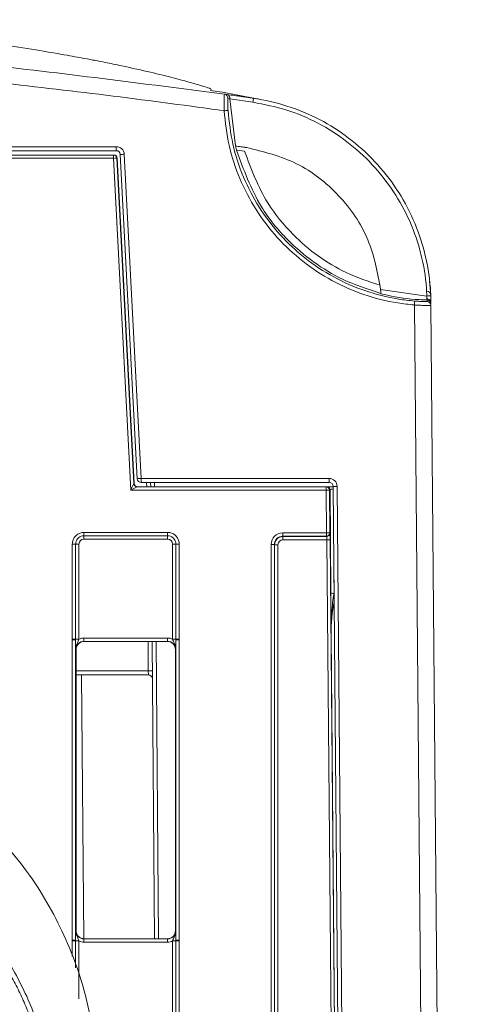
# Model space of a CAD drawing. Header units: millimetres. Extents: x 0 to 2100, y 0 to 1485.
# Tile 20 of 67: x 608 to 635, y 436 to 496. Entities that reach past the tile are written whole.
import ezdxf

# ---------------------------------------------------------------- set-up
doc = ezdxf.new("R2010")
doc.units = ezdxf.units.MM
doc.header["$LTSCALE"] = 5

msp = doc.modelspace()

# ---------------------------------------------------------------- linework, layer by layer
at = {"color": 7, "linetype": 'Continuous', "lineweight": 15}
for p, q in [((620.431, 491.144), (619.551, 491.277)), ((620.731, 490.766), (620.731, 490.798)), ((620.731, 490.766), (621.076, 487.927)), ((622.126, 490.566), (620.731, 490.766)), ((621.076, 487.927), (621.099, 487.924)), ((439.697, 487.381), (613.707, 487.381)), ((613.882, 487.643), (596.194, 487.643)), ((596.207, 487.885), (613.882, 487.885)), ((613.707, 487.183), (613.707, 487.381)), ((613.707, 487.381), (613.73, 487.381)), ((613.882, 487.885), (613.882, 487.643)), ((615.146, 467.87), (614.122, 487.415)), ((614.362, 487.43), (615.386, 467.885)), ((613.707, 487.183), (439.697, 487.183)), ((614.755, 467.183), (613.707, 487.183)), ((613.906, 487.191), (614.935, 467.571)), ((613.93, 487.191), (613.906, 487.191)), ((613.93, 487.191), (614.96, 467.571)), ((632.789, 479.754), (632.858, 478.955)), ((632.829, 479.432), (632.807, 479.671)), ((629.831, 479.273), (632.62, 478.883)), ((632.858, 478.954), (632.857, 478.96)), ((633.702, 268.385), (631.87, 478.342)), ((632.87, 478.314), (634.702, 268.385)), ((615.386, 467.885), (626.729, 467.885)), ((615.386, 467.643), (615.386, 467.885)), ((626.729, 467.643), (626.729, 467.885)), ((626.545, 467.183), (614.755, 467.183)), ((614.935, 467.571), (614.96, 467.571)), ((615.134, 467.382), (626.545, 467.382)), ((626.729, 467.643), (615.386, 467.643)), ((615.955, 467.382), (615.953, 467.643)), ((626.545, 467.183), (626.545, 467.382)), ((626.545, 467.382), (626.586, 467.382)), ((626.568, 464.606), (626.545, 467.183)), ((626.985, 467.382), (626.586, 467.382)), ((626.745, 467.183), (626.768, 464.606)), ((626.786, 467.183), (626.745, 467.183)), ((626.821, 461.021), (626.786, 467.183)), ((628.706, 268.381), (626.969, 467.405)), ((627.209, 467.409), (628.946, 268.385)), ((611.927, 464.632), (616.976, 464.632)), ((611.927, 464.43), (611.927, 464.632)), ((616.976, 464.43), (611.927, 464.43)), ((611.927, 464.43), (611.927, 464.229)), ((616.976, 464.229), (611.927, 464.229)), ((616.976, 464.43), (616.976, 464.632)), ((616.976, 464.43), (616.976, 464.229)), ((623.927, 464.606), (626.568, 464.606)), ((623.927, 464.404), (623.927, 464.606)), ((626.568, 464.404), (623.927, 464.404)), ((623.927, 464.404), (623.937, 464.385)), ((623.937, 464.385), (626.577, 464.385)), ((623.937, 464.385), (623.937, 464.183)), ((626.584, 464.183), (623.937, 464.183)), ((626.568, 464.404), (626.568, 464.606)), ((626.577, 464.385), (626.568, 464.404)), ((628.14, 285.973), (626.584, 464.183)), ((626.768, 464.606), (626.777, 464.587)), ((626.784, 464.183), (628.34, 285.973)), ((611.227, 458.2), (611.227, 463.932)), ((611.427, 463.93), (611.427, 458.198)), ((611.627, 463.929), (611.627, 458.197)), ((617.276, 458.197), (617.276, 463.929)), ((617.476, 458.198), (617.476, 463.93)), ((617.676, 463.932), (617.676, 458.2)), ((623.227, 286.277), (623.227, 463.906)), ((623.427, 463.904), (623.427, 286.275)), ((623.437, 463.885), (623.427, 463.904)), ((623.437, 286.275), (623.437, 463.885)), ((623.637, 463.883), (623.637, 286.273)), ((611.931, 458.266), (611.931, 458.064)), ((611.931, 458.266), (616.973, 458.266)), ((616.973, 458.266), (616.973, 458.064)), ((628.512, 268.429), (626.839, 458.455)), ((611.227, 458.152), (611.227, 458.2)), ((611.227, 440.055), (611.227, 458.152)), ((611.427, 458.198), (611.427, 458.15)), ((611.427, 458.15), (611.427, 440.053)), ((616.973, 458.064), (611.931, 458.064)), ((616.193, 440.132), (616.037, 458.064)), ((617.476, 458.15), (617.476, 458.198)), ((617.476, 440.053), (617.476, 458.15)), ((617.676, 458.2), (617.676, 458.152)), ((617.676, 458.152), (617.676, 440.055)), ((611.452, 457.564), (611.431, 457.564)), ((611.452, 440.632), (611.452, 457.564)), ((611.452, 457.564), (611.452, 457.564)), ((617.452, 440.632), (617.452, 457.564)), ((617.473, 457.564), (617.452, 457.564)), ((615.816, 456.043), (611.452, 456.043)), ((611.912, 440.14), (611.773, 456.043)), ((615.812, 456.281), (615.816, 456.043)), ((611.431, 440.632), (611.452, 440.632)), ((617.452, 440.632), (617.473, 440.632)), ((611.227, 440.007), (611.227, 440.055)), ((611.427, 440.053), (611.427, 440.005)), ((611.931, 440.132), (611.931, 439.934)), ((611.931, 440.132), (616.973, 440.132)), ((616.973, 439.934), (611.931, 439.934)), ((616.973, 440.132), (616.973, 439.934)), ((617.276, 430.307), (617.276, 440.003)), ((617.476, 440.005), (617.476, 440.053)), ((617.476, 430.308), (617.476, 440.005)), ((617.676, 440.055), (617.676, 440.007)), ((617.676, 440.007), (617.676, 430.31))]:
    msp.add_line(p, q, dxfattribs=at)
at = {"color": 8, "linetype": 'Continuous', "lineweight": 15}
for p, q in [((621.616, 487.609), (621.155, 487.675)), ((615.715, 467.382), (615.713, 467.643)), ((616.193, 467.643), (616.195, 467.382)), ((627.011, 462.632), (627.021, 460.955)), ((615.812, 456.281), (615.797, 458.064)), ((616.277, 458.064), (616.433, 440.132)), ((611.452, 456.281), (615.812, 456.281)), ((611.227, 439.085), (611.227, 440.007)), ((611.427, 440.005), (611.427, 438.39)), ((611.627, 440.003), (611.627, 436.506))]:
    msp.add_line(p, q, dxfattribs=at)
at = {"color": 7, "linetype": 'Continuous', "lineweight": 15, "flags": 128}
for points in [[(621.279, 490.93), (622.251, 490.788), (622.251, 490.788), (622.251, 490.788)], [(622.16, 490.802), (622.178, 490.799), (622.191, 490.797)], [(626.821, 461.021), (626.825, 461.008), (626.836, 460.995), (626.855, 460.984), (626.88, 460.974), (626.91, 460.965), (626.945, 460.959), (626.982, 460.956), (627.021, 460.955)]]:
    msp.add_lwpolyline(points, dxfattribs=at)
at = {"color": 7, "linetype": 'Continuous', "lineweight": 15}
for centre, radius, start, end in [((620.374, 490.811), 0.24, 359.96832, 82.08041), ((669.09, 483.829), 47.445, 171.54871, 171.83604), ((620.866, 483.103), 6.964, 91.98896, 93.9626), ((613.707, 487.181), 0.2, 3.00298, 89.99909), ((613.73, 487.181), 0.2, 3.00392, 90), ((613.882, 487.405), 0.48, 3, 90), ((613.882, 487.403), 0.24, 3, 90), ((614.662, 480.545), 6.891, 92.50078, 94.49735), ((614.062, 481.346), 5.847, 91.52506, 93.48412), ((632.62, 478.943), 0.237, 2.89255, 89.44799), ((632.618, 478.936), 0.24, 2.37978, 29.90144), ((717.114, 471.576), 85.512, 175.30215, 175.46155), ((632.93, 472.011), 6.879, 90.58307, 92.58157), ((632.63, 478.406), 0.24, 0.58472, 88.99249), ((632.63, 478.312), 0.24, 0.50813, 88.91789), ((615.687, 461), 6.891, 92.50078, 94.49735), ((615.386, 467.883), 0.24, 183, 270), ((626.729, 467.405), 0.48, 0.5, 90), ((615.134, 467.582), 0.2, 183.00298, 269.99909), ((615.159, 467.582), 0.2, 183.00392, 270), ((626.545, 467.182), 0.2, 0.50322, 89.99894), ((626.646, 461.337), 5.847, 89.02445, 90.98416), ((626.586, 467.182), 0.2, 0.50322, 89.99894), ((626.729, 467.403), 0.24, 0.5, 90), ((627.209, 460.531), 6.878, 90.00018, 91.99967), ((626.668, 458.76), 5.847, 89.02445, 90.98416), ((626.568, 464.604), 0.2, 270.007, 0.4908), ((626.577, 464.585), 0.2, 270.007, 0.4908), ((626.685, 458.337), 5.847, 89.02445, 90.98416), ((611.276, 458.006), 5.927, 88.54048, 90.47395), ((611.578, 469.855), 5.927, 268.54048, 270.47395), ((617.325, 469.855), 5.927, 269.52605, 271.45952), ((617.627, 458.006), 5.927, 89.52605, 91.45952), ((623.277, 458.058), 5.849, 88.52467, 90.48406), ((623.588, 469.732), 5.849, 268.52467, 270.48406), ((611.276, 452.274), 5.927, 88.54048, 90.47395), ((611.277, 452.304), 5.849, 88.52467, 90.48406), ((611.578, 464.123), 5.927, 268.54048, 270.47395), ((617.325, 464.123), 5.927, 269.52605, 271.45952), ((617.627, 452.274), 5.927, 89.52605, 91.45952), ((617.627, 452.304), 5.849, 89.51594, 91.47533), ((615.932, 449.405), 6.877, 89.0002, 90.9998), ((615.816, 455.803), 0.24, 0.5, 90), ((611.277, 434.206), 5.849, 88.52467, 90.48406), ((611.276, 434.08), 5.927, 88.54048, 90.47395), ((611.578, 445.93), 5.927, 268.54048, 270.47395), ((617.325, 445.93), 5.927, 269.52605, 271.45952), ((617.627, 434.206), 5.849, 89.51594, 91.47533), ((617.627, 434.08), 5.927, 89.52605, 91.45952)]:
    msp.add_arc(centre, radius, start, end, dxfattribs=at)
for centre, major_axis, ratio, start_param, end_param in [((614.755, 467.182), (0.18, 0.39), 0.001705, 0.005033, 1.567103), ((614.755, 467.182), (0.38, 0.2), 0.003599, 0.00683, 1.5689), ((626.986, 467.182), (0.2, -0.001), 0.341966, 1.577109, 3.136766), ((611.927, 463.929), (0.255, -0.158), 0.999915, 2.124401, 3.695121), ((616.976, 463.929), (0.255, 0.158), 0.999915, 5.729657, 7.300377), ((623.927, 463.906), (0.595, -0.368), 0.999915, 2.124401, 3.695121), ((623.927, 463.904), (0.362, -0.345), 0.999832, 2.3335, 3.90422), ((623.937, 463.885), (0.497, 0.055), 0.99993, 1.461534, 3.032254), ((623.937, 463.883), (0.255, -0.158), 0.999915, 2.124401, 3.695121), ((626.581, 464.185), (-0.004, 0.2), 0.017296, 4.703358, 6.265427), ((626.781, 464.187), (-0.004, 0.4), 0.00865, 4.703586, 6.265656), ((611.931, 457.566), (0.595, 0.368), 0.999915, 1.017192, 1.465705), ((616.973, 457.566), (0.595, -0.368), 0.999915, 1.675888, 2.124401), ((611.931, 457.564), (0.439, 0.24), 0.999873, 1.071025, 2.641898), ((611.952, 457.564), (-0.5, 0), 0.999962, 4.712389, 6.283109), ((616.952, 457.564), (0.425, -0.263), 0.999915, 0.553529, 2.124401), ((616.973, 457.564), (0.439, -0.24), 0.999873, 0.499695, 2.070567), ((611.931, 440.632), (0.439, 0.24), 0.999873, 2.641898, 4.212618), ((616.952, 440.632), (0.425, -0.263), 0.999915, 5.265994, 6.836714), ((616.973, 440.632), (0.439, -0.24), 0.999873, 5.21216, 6.78288), ((611.931, 440.634), (0.595, 0.368), 0.999915, 3.710423, 4.158784), ((616.973, 440.634), (0.595, -0.368), 0.999915, 5.265994, 5.714355)]:
    msp.add_ellipse(centre, major_axis=major_axis, ratio=ratio, start_param=start_param, end_param=end_param, dxfattribs=at)
at = {"color": 8, "linetype": 'Continuous', "lineweight": 15}
msp.add_ellipse((627.839, 458.425), major_axis=(-0.033, 3.292), ratio=0.303783, start_param=0.908922, end_param=1.558615, dxfattribs=at)
at = {"color": 7, "linetype": 'Continuous', "lineweight": 15}
for points, knots in [([(555.677, 495.54), (561.268, 495.48), (573.029, 495.354), (589.707, 494.38), (605.7, 492.957), (615.503, 491.685), (620.407, 491.049)], [0, 0, 0, 0, 0.258322, 0.54334, 0.771558, 1, 1, 1, 1]), ([(619.614, 491.332), (619.611, 491.343), (619.605, 491.369), (619.236, 491.494), (618.566, 491.696), (617.576, 491.969), (616.269, 492.299), (614.959, 492.599), (613.97, 492.809), (613.441, 492.917), (613.104, 492.985), (612.568, 493.088), (611.937, 493.208), (610.824, 493.413), (609.15, 493.701), (605.1, 494.341), (601.457, 494.776), (598.234, 495.053), (597.402, 495.122), (596.321, 495.202), (594.985, 495.288), (593.457, 495.369), (591.7, 495.441), (589.656, 495.497), (587.375, 495.534), (585.707, 495.537), (584.864, 495.538)], [0, 0, 0, 0, 0.0910852, 0.2006612, 0.3003209, 0.390179, 0.4704895, 0.5416414, 0.5580526, 0.5739262, 0.5892169, 0.5948188, 0.6006283, 0.6137079, 0.6298319, 0.6496533, 0.7303872, 0.7353245, 0.7410838, 0.7566563, 0.7789436, 0.8086091, 0.8460282, 0.8914691, 0.9451298, 1, 1, 1, 1]), ([(620.384, 490.051), (619.727, 490.141), (614.493, 490.863), (604.659, 492.039), (589.326, 493.416), (572.593, 494.385), (560.456, 494.495), (554.477, 494.549)], [0, 0, 0, 0, 0.030121, 0.239728, 0.449335, 0.728679, 1, 1, 1, 1]), ([(620.384, 490.051), (620.383, 490.165), (620.381, 490.394), (620.386, 490.697), (620.394, 490.922), (620.401, 491.034), (620.405, 491.045), (620.407, 491.049)], [0, 0, 0, 0, 0.2189803, 0.4387048, 0.6559661, 0.8702105, 1, 1, 1, 1]), ([(620.407, 491.049), (620.435, 491.046), (620.468, 491.042), (620.538, 491.033), (620.546, 491.033)], [0, 0, 0, 0, 0.895274, 1, 1, 1, 1]), ([(620.596, 491.109), (620.588, 491.111), (620.509, 491.127), (620.468, 491.136), (620.431, 491.144)], [0, 0, 0, 0, 0.100571, 1, 1, 1, 1]), ([(620.546, 491.033), (620.704, 491.01), (621.242, 490.934), (621.781, 490.857), (622.16, 490.802), (622.16, 490.802)], [0, 0, 0, 0, 0.294251, 0.999963, 1, 1, 1, 1]), ([(620.731, 490.798), (620.73, 490.821), (620.726, 490.867), (620.697, 490.935), (620.645, 490.997), (620.589, 491.024), (620.553, 491.031), (620.546, 491.032), (620.546, 491.033)], [0, 0, 0, 0, 0.173463, 0.345831, 0.600804, 0.930575, 0.992436, 1, 1, 1, 1]), ([(622.439, 490.762), (622.384, 490.772), (621.77, 490.891), (621.155, 491.005), (620.596, 491.109)], [0, 0, 0, 0, 0.090728, 1, 1, 1, 1]), ([(622.191, 490.797), (622.191, 490.797), (622.033, 490.821), (621.607, 490.883), (621.181, 490.945), (620.913, 490.984)], [0, 0, 0, 0, 0.000046, 0.371556, 1, 1, 1, 1]), ([(620.613, 490.811), (620.612, 490.808), (620.609, 490.8), (620.605, 490.716), (620.605, 490.548), (620.61, 490.321), (620.619, 490.149), (620.624, 490.063)], [0, 0, 0, 0, 0.130189, 0.344823, 0.562019, 0.781356, 1, 1, 1, 1]), ([(620.731, 490.798), (620.731, 490.798), (620.671, 490.805), (620.642, 490.808), (620.613, 490.811)], [0, 0, 0, 0, 0.001004, 1, 1, 1, 1]), ([(632.62, 478.883), (632.612, 479.049), (632.571, 479.896), (632.317, 481.431), (631.647, 483.389), (630.646, 485.221), (629.367, 486.843), (627.822, 488.241), (626.082, 489.343), (624.165, 490.169), (622.812, 490.433), (622.126, 490.566)], [0, 0, 0, 0, 0.029394, 0.14929, 0.27271, 0.392353, 0.515455, 0.634873, 0.757733, 0.877129, 1, 1, 1, 1]), ([(622.16, 490.802), (622.16, 490.802), (622.844, 490.703), (624.218, 490.387), (626.159, 489.578), (627.952, 488.442), (629.516, 487.034), (630.836, 485.369), (631.852, 483.521), (632.546, 481.508), (632.808, 479.942), (632.852, 479.059), (632.86, 478.889)], [0, 0, 0, 0, 0.000003, 0.11941, 0.242272, 0.361682, 0.484547, 0.604188, 0.727279, 0.84718, 0.97061, 1, 1, 1, 1]), ([(631.87, 478.342), (631.535, 478.377), (630.501, 478.485), (628.804, 478.923), (626.864, 479.767), (625.098, 480.936), (623.549, 482.378), (622.267, 484.064), (621.287, 485.938), (620.617, 487.952), (620.462, 489.351), (620.384, 490.051)], [0, 0, 0, 0, 0.056535, 0.174466, 0.292396, 0.410329, 0.528262, 0.646197, 0.764131, 0.882066, 1, 1, 1, 1]), ([(620.624, 490.063), (620.698, 489.387), (620.848, 488.014), (621.503, 486.048), (622.463, 484.199), (623.715, 482.553), (625.238, 481.127), (626.963, 479.988), (628.872, 479.147), (630.372, 478.772), (631.39, 478.625), (631.719, 478.595), (631.889, 478.579)], [0, 0, 0, 0, 0.116248, 0.235867, 0.352115, 0.471734, 0.58798, 0.707598, 0.823842, 0.943456, 0.970849, 1, 1, 1, 1]), ([(621.076, 487.927), (621.185, 487.911), (621.403, 487.88), (621.621, 487.849), (621.728, 487.833)], [0, 0, 0, 0, 0.50512, 1, 1, 1, 1]), ([(621.139, 487.678), (621.132, 487.707), (621.117, 487.766), (621.101, 487.843), (621.094, 487.898), (621.094, 487.922), (621.097, 487.923), (621.099, 487.924)], [0, 0, 0, 0, 0.234812, 0.470199, 0.690071, 0.892313, 1, 1, 1, 1]), ([(621.139, 487.678), (621.566, 486.5), (622.284, 484.516), (624.066, 482.341), (625.752, 480.901), (627.629, 479.752), (629.065, 479.293), (629.849, 479.042)], [0, 0, 0, 0, 0.290551, 0.48938, 0.648762, 0.808144, 1, 1, 1, 1]), ([(621.756, 487.829), (621.719, 487.834), (621.65, 487.845), (621.58, 487.855), (621.548, 487.86)], [0, 0, 0, 0, 0.5337834, 1, 1, 1, 1]), ([(621.616, 487.609), (622.022, 486.537), (622.719, 484.692), (624.818, 482.149), (627.17, 480.405), (629.111, 479.762), (629.805, 479.531)], [0, 0, 0, 0, 0.284486, 0.489686, 0.817511, 1, 1, 1, 1]), ([(621.728, 487.833), (622.77, 487.578), (624.853, 487.067), (627.413, 485.039), (629.255, 482.38), (629.641, 480.299), (629.831, 479.273)], [0, 0, 0, 0, 0.251542, 0.503108, 0.755292, 1, 1, 1, 1]), ([(629.85, 479.024), (629.85, 479.028), (629.849, 479.038), (629.846, 479.084), (629.842, 479.148), (629.836, 479.215), (629.833, 479.258), (629.831, 479.273)], [0, 0, 0, 0, 0.213729, 0.427269, 0.645964, 0.875505, 1, 1, 1, 1]), ([(632.634, 478.645), (632.474, 478.65), (631.672, 478.676), (630.737, 478.806), (629.982, 478.991), (629.85, 479.024)], [0, 0, 0, 0, 0.170646, 0.855247, 1, 1, 1, 1]), ([(632.858, 478.953), (632.858, 478.951), (632.858, 478.946), (632.856, 478.995), (632.851, 479.094), (632.843, 479.233), (632.835, 479.353), (632.83, 479.42), (632.829, 479.432)], [0, 0, 0, 0, 0.0895998, 0.3030557, 0.5176754, 0.7338778, 0.9516445, 1, 1, 1, 1]), ([(632.857, 478.956), (632.857, 478.969), (632.856, 478.995), (632.852, 479.064), (632.851, 479.097)], [0, 0, 0, 0, 0.5205775, 1, 1, 1, 1]), ([(631.889, 478.579), (631.945, 478.575), (632.084, 478.564), (632.294, 478.553), (632.482, 478.547), (632.61, 478.547), (632.626, 478.55), (632.635, 478.552)], [0, 0, 0, 0, 0.1429816, 0.3558777, 0.5696778, 0.7845742, 1, 1, 1, 1]), ([(632.631, 478.711), (632.631, 478.718), (632.63, 478.737), (632.628, 478.783), (632.625, 478.836), (632.621, 478.873), (632.62, 478.883)], [0, 0, 0, 0, 0.153964, 0.419736, 0.842378, 1, 1, 1, 1]), ([(632.634, 478.645), (632.634, 478.65), (632.633, 478.659), (632.632, 478.691), (632.631, 478.711), (632.631, 478.711)], [0, 0, 0, 0, 0.4921118, 0.9843593, 1, 1, 1, 1]), ([(632.631, 478.711), (632.662, 478.708), (632.724, 478.703), (632.802, 478.663), (632.857, 478.607), (632.864, 478.562), (632.868, 478.54)], [0, 0, 0, 0, 0.25, 0.5, 0.75, 1, 1, 1, 1]), ([(632.635, 478.552), (632.634, 478.556), (632.634, 478.573), (632.634, 478.615), (632.634, 478.645)], [0, 0, 0, 0, 0.263991, 1, 1, 1, 1]), ([(632.869, 478.405), (632.868, 478.421), (632.865, 478.464), (632.838, 478.53), (632.785, 478.593), (632.714, 478.636), (632.661, 478.642), (632.634, 478.645)], [0, 0, 0, 0, 0.128817, 0.348441, 0.566595, 0.783563, 1, 1, 1, 1]), ([(632.858, 478.947), (632.858, 478.947), (632.858, 478.946), (632.857, 478.96), (632.857, 478.966)], [0, 0, 0, 0, 0.557041, 1, 1, 1, 1]), ([(632.86, 478.889), (632.861, 478.869), (632.863, 478.794), (632.866, 478.687), (632.867, 478.594), (632.868, 478.554), (632.868, 478.54), (632.868, 478.54)], [0, 0, 0, 0, 0.157846, 0.581097, 0.846586, 0.999846, 1, 1, 1, 1]), ([(632.87, 478.314), (632.859, 478.313), (632.837, 478.31), (632.665, 478.31), (632.412, 478.316), (632.131, 478.327), (631.945, 478.338), (631.87, 478.342)], [0, 0, 0, 0, 0.214244, 0.428524, 0.642526, 0.856295, 1, 1, 1, 1]), ([(611.227, 463.932), (611.23, 463.976), (611.237, 464.099), (611.305, 464.274), (611.431, 464.439), (611.599, 464.563), (611.775, 464.625), (611.89, 464.63), (611.927, 464.632)], [0, 0, 0, 0, 0.121117, 0.335616, 0.500056, 0.684519, 0.899008, 1, 1, 1, 1]), ([(611.927, 464.43), (611.901, 464.429), (611.819, 464.425), (611.693, 464.381), (611.573, 464.292), (611.483, 464.174), (611.434, 464.05), (611.429, 463.962), (611.427, 463.93)], [0, 0, 0, 0, 0.100993, 0.3154824, 0.4999436, 0.6643827, 0.8788817, 1, 1, 1, 1]), ([(616.976, 464.632), (617.02, 464.63), (617.143, 464.623), (617.318, 464.555), (617.483, 464.428), (617.607, 464.261), (617.669, 464.084), (617.674, 463.969), (617.676, 463.932)], [0, 0, 0, 0, 0.121117, 0.335616, 0.500056, 0.684519, 0.899008, 1, 1, 1, 1]), ([(617.476, 463.93), (617.475, 463.957), (617.471, 464.039), (617.427, 464.165), (617.338, 464.285), (617.22, 464.375), (617.095, 464.424), (617.008, 464.429), (616.976, 464.43)], [0, 0, 0, 0, 0.100993, 0.315482, 0.499944, 0.664383, 0.878882, 1, 1, 1, 1]), ([(626.839, 458.455), (626.839, 458.461), (626.834, 459.122), (626.827, 459.994), (626.822, 460.824), (626.821, 461.021)], [0, 0, 0, 0, 0.007567, 0.764689, 1, 1, 1, 1]), ([(626.839, 458.455), (626.839, 458.461), (626.839, 458.474), (626.837, 458.73), (626.848, 459.37), (626.899, 460.199), (626.99, 460.767), (627.021, 460.955)], [0, 0, 0, 0, 0.007693, 0.015202, 0.303672, 0.7696, 1, 1, 1, 1]), ([(611.431, 457.564), (611.431, 457.565), (611.431, 457.585), (611.43, 457.656), (611.429, 457.786), (611.428, 457.967), (611.427, 458.099), (611.427, 458.15)], [0, 0, 0, 0, 0.00555, 0.122992, 0.446955, 0.782838, 1, 1, 1, 1]), ([(611.431, 457.564), (611.431, 457.566), (611.431, 457.598), (611.438, 457.708), (611.489, 457.877), (611.571, 458.045), (611.611, 458.153), (611.627, 458.197)], [0, 0, 0, 0, 0.006601, 0.14614, 0.501196, 0.799231, 1, 1, 1, 1]), ([(617.276, 458.197), (617.292, 458.153), (617.332, 458.045), (617.415, 457.877), (617.465, 457.708), (617.473, 457.598), (617.473, 457.566), (617.473, 457.564)], [0, 0, 0, 0, 0.200769, 0.498804, 0.85386, 0.993399, 1, 1, 1, 1]), ([(617.476, 458.15), (617.476, 458.099), (617.476, 457.967), (617.475, 457.786), (617.474, 457.656), (617.473, 457.585), (617.473, 457.565), (617.473, 457.564)], [0, 0, 0, 0, 0.217162, 0.553045, 0.877008, 0.99445, 1, 1, 1, 1]), ([(612.702, 431.232), (612.63, 432.574), (612.483, 435.338), (611.259, 439.438), (609.23, 443.381), (606.368, 446.898), (602.851, 449.759), (598.908, 451.789), (594.808, 453.013), (592.044, 453.16), (590.702, 453.231)], [0, 0, 0, 0, 0.116516, 0.240011, 0.368641, 0.5, 0.631359, 0.759989, 0.883484, 1, 1, 1, 1]), ([(590.404, 447.999), (590.569, 447.998), (591.067, 447.994), (591.895, 447.95), (592.884, 447.849), (593.704, 447.723), (594.517, 447.566), (595.648, 447.303), (596.758, 446.953), (597.686, 446.595), (598.298, 446.34), (599.352, 445.854), (600.514, 445.207), (601.482, 444.566), (602.155, 444.083), (602.809, 443.574), (603.563, 442.924), (604.282, 442.237), (604.966, 441.514), (605.611, 440.758), (606.218, 439.97), (606.784, 439.151), (607.308, 438.306), (607.788, 437.434), (608.223, 436.54), (608.547, 435.777), (608.842, 435.002), (609.213, 433.902), (609.501, 432.775), (609.715, 431.634), (609.909, 430.363), (609.948, 429.243), (609.975, 428.454)], [0, 0, 0, 0, 0.016187, 0.048569, 0.08095, 0.113332, 0.129519, 0.1619, 0.226726, 0.242913, 0.2591, 0.291482, 0.356307, 0.388689, 0.404876, 0.437257, 0.469639, 0.502021, 0.534402, 0.566784, 0.599165, 0.631547, 0.663929, 0.69631, 0.728692, 0.761074, 0.777261, 0.809642, 0.874468, 0.890655, 0.923037, 1, 1, 1, 1]), ([(610.252, 428.452), (610.208, 429.464), (610.129, 431.27), (609.609, 433.59), (609.029, 435.375), (608.196, 437.357), (606.875, 439.682), (604.844, 442.196), (602.463, 444.322), (600.28, 445.717), (598.322, 446.681), (596.364, 447.425), (594.303, 448.005), (592.857, 448.096), (592.35, 448.128)], [0, 0, 0, 0, 0.103809, 0.185482, 0.243247, 0.296535, 0.406199, 0.516711, 0.627285, 0.732681, 0.781838, 0.851305, 0.947882, 1, 1, 1, 1]), ([(611.427, 440.053), (611.427, 440.104), (611.428, 440.236), (611.429, 440.414), (611.43, 440.543), (611.431, 440.612), (611.431, 440.631), (611.431, 440.632)], [0, 0, 0, 0, 0.217183, 0.553026, 0.876986, 0.994449, 1, 1, 1, 1]), ([(611.627, 440.003), (611.611, 440.047), (611.571, 440.155), (611.489, 440.322), (611.438, 440.489), (611.431, 440.599), (611.431, 440.631), (611.431, 440.632)], [0, 0, 0, 0, 0.200769, 0.498761, 0.853829, 0.993399, 1, 1, 1, 1]), ([(611.947, 440.132), (611.883, 440.14), (611.754, 440.156), (611.59, 440.27), (611.474, 440.436), (611.459, 440.567), (611.452, 440.632)], [0, 0, 0, 0, 0.245899, 0.497266, 0.748633, 1, 1, 1, 1]), ([(617.473, 440.632), (617.473, 440.631), (617.473, 440.599), (617.465, 440.489), (617.415, 440.322), (617.332, 440.155), (617.292, 440.047), (617.276, 440.003)], [0, 0, 0, 0, 0.0066012, 0.1461709, 0.5012392, 0.7992313, 1, 1, 1, 1]), ([(617.473, 440.632), (617.473, 440.631), (617.473, 440.612), (617.474, 440.543), (617.475, 440.414), (617.476, 440.236), (617.476, 440.104), (617.476, 440.053)], [0, 0, 0, 0, 0.005551, 0.123014, 0.446974, 0.782817, 1, 1, 1, 1])]:
    msp.add_open_spline(points, degree=3, knots=knots, dxfattribs=at)

doc.saveas('drawing.dxf')
